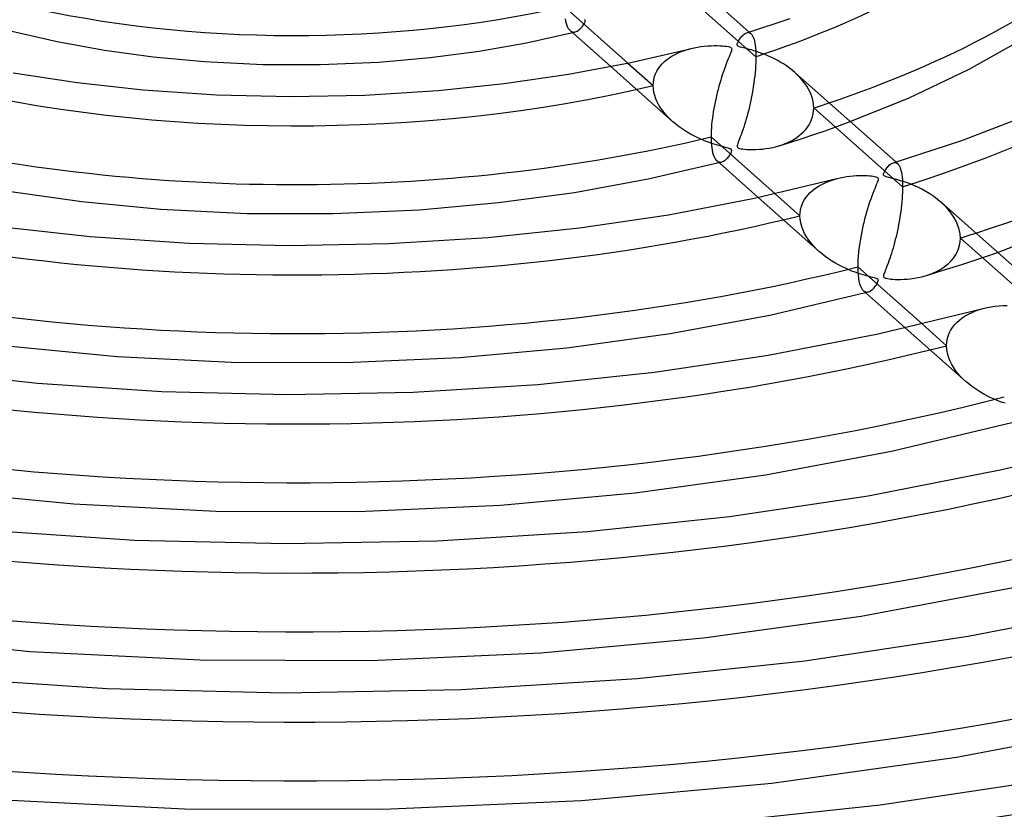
# Model space of a CAD drawing. Header units: millimetres. Extents: x -852 to 852, y -906 to 935.
# Tile 44 of 74: x -23 to 60, y 536 to 603. Entities that reach past the tile are written whole.
import ezdxf

# ---------------------------------------------------------------- set-up
doc = ezdxf.new("R2010")
doc.units = ezdxf.units.MM
doc.layers.add('HIDDEN', color=7, linetype='Continuous')
doc.layers.add('THICK', color=7, linetype='Continuous')

msp = doc.modelspace()

# ---------------------------------------------------------------- linework, layer by layer
at = {"layer": 'HIDDEN'}
for p, q in [((39.116, 599.541), (31.559, 606.247)), ((24.603, 602.682), (24.575, 602.708)), ((24.623, 602.653), (24.603, 602.682)), ((24.634, 602.62), (24.623, 602.653)), ((24.025, 601.759), (24.099, 601.813)), ((24.099, 601.813), (24.171, 601.873)), ((24.171, 601.873), (24.239, 601.938)), ((24.239, 601.938), (24.303, 602.007)), ((24.303, 602.007), (24.364, 602.078)), ((24.364, 602.078), (24.419, 602.15)), ((24.419, 602.15), (24.47, 602.221)), ((24.47, 602.221), (24.515, 602.29)), ((24.515, 602.29), (24.554, 602.358)), ((24.554, 602.358), (24.587, 602.423)), ((24.587, 602.423), (24.613, 602.483)), ((24.613, 602.483), (24.629, 602.536)), ((24.629, 602.536), (24.636, 602.582)), ((24.636, 602.582), (24.634, 602.62)), ((23.347, 601.757), (23.416, 601.705)), ((23.416, 601.705), (23.487, 601.667)), ((23.487, 601.667), (23.561, 601.643)), ((23.539, 601.586), (23.58, 601.597)), ((23.561, 601.643), (23.636, 601.632)), ((23.58, 601.597), (23.621, 601.607)), ((23.621, 601.607), (23.662, 601.617)), ((23.636, 601.632), (23.713, 601.634)), ((23.662, 601.617), (23.704, 601.627)), ((23.704, 601.627), (23.745, 601.637)), ((23.713, 601.634), (23.79, 601.649)), ((23.745, 601.637), (23.786, 601.647)), ((23.79, 601.649), (23.87, 601.675)), ((23.87, 601.675), (23.949, 601.712)), ((23.949, 601.712), (24.025, 601.759)), ((38.348, 601.575), (38.413, 601.59)), ((38.413, 601.59), (38.475, 601.594)), ((38.475, 601.594), (38.536, 601.588)), ((38.536, 601.588), (38.594, 601.57)), ((38.549, 601.637), (38.702, 601.501)), ((38.594, 601.57), (38.649, 601.541)), ((38.649, 601.541), (38.702, 601.501)), ((38.702, 601.501), (38.761, 601.439)), ((38.761, 601.439), (38.816, 601.362)), ((38.816, 601.362), (38.867, 601.267)), ((38.867, 601.267), (38.915, 601.155)), ((38.915, 601.155), (38.959, 601.024)), ((38.959, 601.024), (38.998, 600.873)), ((33.046, 600.071), (33.324, 600.159)), ((33.324, 600.159), (33.608, 600.237)), ((38.998, 600.873), (39.033, 600.702)), ((39.033, 600.702), (39.062, 600.51)), ((39.062, 600.51), (39.085, 600.297)), ((39.085, 600.297), (39.102, 600.064)), ((31.568, 599.297), (31.786, 599.456)), ((31.786, 599.456), (32.018, 599.603)), ((32.018, 599.603), (32.261, 599.738)), ((32.261, 599.738), (32.514, 599.861)), ((32.514, 599.861), (32.776, 599.972)), ((32.776, 599.972), (33.046, 600.071)), ((39.102, 600.064), (39.113, 599.812)), ((39.113, 599.812), (39.116, 599.541)), ((39.116, 599.541), (39.113, 599.287)), ((26.798, 598.694), (32.065, 594.021)), ((28.259, 598.99), (30.404, 597.087)), ((30.718, 598.319), (30.851, 598.539)), ((30.851, 598.539), (31.004, 598.747)), ((31.004, 598.747), (31.175, 598.943)), ((31.175, 598.943), (31.364, 599.126)), ((31.364, 599.126), (31.568, 599.297)), ((39.072, 598.468), (39.047, 598.181)), ((39.091, 598.749), (39.072, 598.468)), ((39.105, 599.022), (39.091, 598.749)), ((39.113, 599.287), (39.105, 599.022)), ((30.455, 597.601), (30.519, 597.849)), ((30.519, 597.849), (30.606, 598.088)), ((30.606, 598.088), (30.718, 598.319)), ((39.017, 597.889), (38.983, 597.595)), ((39.047, 598.181), (39.017, 597.889)), ((42.664, 597.976), (42.432, 598.191)), ((42.882, 597.751), (42.664, 597.976)), ((43.085, 597.518), (42.882, 597.751)), ((30.404, 597.087), (30.417, 597.347)), ((30.419, 596.806), (30.404, 597.087)), ((30.417, 597.347), (30.455, 597.601)), ((30.461, 596.526), (30.419, 596.806)), ((38.901, 597.008), (38.855, 596.716)), ((38.944, 597.301), (38.901, 597.008)), ((38.983, 597.595), (38.944, 597.301)), ((43.272, 597.277), (43.085, 597.518)), ((43.442, 597.029), (43.272, 597.277)), ((43.592, 596.775), (43.442, 597.029)), ((30.531, 596.247), (30.461, 596.526)), ((30.626, 595.97), (30.531, 596.247)), ((30.744, 595.699), (30.626, 595.97)), ((38.751, 596.139), (38.695, 595.856)), ((38.805, 596.426), (38.751, 596.139)), ((38.855, 596.716), (38.805, 596.426)), ((43.722, 596.514), (43.592, 596.775)), ((43.831, 596.25), (43.722, 596.514)), ((43.916, 595.983), (43.831, 596.25)), ((43.977, 595.716), (43.916, 595.983)), ((30.884, 595.434), (30.744, 595.699)), ((31.043, 595.177), (30.884, 595.434)), ((31.218, 594.929), (31.043, 595.177)), ((38.574, 595.304), (38.51, 595.036)), ((38.636, 595.577), (38.574, 595.304)), ((38.695, 595.856), (38.636, 595.577)), ((44.014, 595.45), (43.977, 595.716)), ((44.026, 595.184), (44.014, 595.45)), ((44.015, 594.931), (44.026, 595.184)), ((51.571, 588.489), (44.026, 595.184)), ((31.409, 594.69), (31.218, 594.929)), ((31.614, 594.46), (31.409, 594.69)), ((31.833, 594.236), (31.614, 594.46)), ((38.376, 594.517), (38.307, 594.267)), ((38.444, 594.774), (38.376, 594.517)), ((38.51, 595.036), (38.444, 594.774)), ((43.846, 594.206), (43.924, 594.441)), ((43.924, 594.441), (43.98, 594.683)), ((43.98, 594.683), (44.015, 594.931)), ((32.067, 594.019), (31.833, 594.236)), ((32.292, 593.828), (32.067, 594.019)), ((32.528, 593.642), (32.292, 593.828)), ((32.774, 593.462), (32.528, 593.642)), ((33.031, 593.289), (32.774, 593.462)), ((38.088, 593.554), (38.012, 593.329)), ((38.162, 593.785), (38.088, 593.554)), ((38.235, 594.023), (38.162, 593.785)), ((38.307, 594.267), (38.235, 594.023)), ((43.347, 593.366), (43.497, 593.56)), ((43.497, 593.56), (43.63, 593.764)), ((43.63, 593.764), (43.747, 593.98)), ((43.747, 593.98), (43.846, 594.206)), ((44.989, 593.249), (45.982, 593.6)), ((45.982, 593.6), (47.13, 594.023)), ((33.298, 593.122), (33.031, 593.289)), ((33.572, 592.963), (33.298, 593.122)), ((33.85, 592.814), (33.572, 592.963)), ((34.123, 592.678), (33.85, 592.814)), ((34.39, 592.555), (34.123, 592.678)), ((37.791, 592.721), (37.727, 592.556)), ((37.861, 592.906), (37.791, 592.721)), ((37.936, 593.112), (37.861, 592.906)), ((38.012, 593.329), (37.936, 593.112)), ((42.369, 592.54), (42.595, 592.686)), ((42.595, 592.686), (42.805, 592.842)), ((42.805, 592.842), (43.001, 593.008)), ((43.001, 593.008), (43.182, 593.182)), ((43.061, 592.6), (44.03, 592.921)), ((43.182, 593.182), (43.347, 593.366)), ((44.03, 592.921), (44.989, 593.249)), ((34.649, 592.444), (34.39, 592.555)), ((34.899, 592.343), (34.649, 592.444)), ((35.139, 592.254), (34.899, 592.343)), ((35.366, 592.174), (35.139, 592.254)), ((35.58, 592.104), (35.366, 592.174)), ((35.78, 592.043), (35.58, 592.104)), ((35.963, 591.99), (35.78, 592.043)), ((36.129, 591.944), (35.963, 591.99)), ((36.276, 591.905), (36.129, 591.944)), ((36.408, 591.87), (36.276, 591.905)), ((36.535, 591.837), (36.408, 591.87)), ((36.652, 591.807), (36.535, 591.837)), ((36.758, 591.777), (36.652, 591.807)), ((37.527, 591.979), (37.525, 591.91)), ((37.525, 591.91), (37.54, 591.858)), ((37.546, 592.064), (37.527, 591.979)), ((37.54, 591.858), (37.576, 591.815)), ((37.578, 592.166), (37.546, 592.064)), ((37.576, 591.815), (37.637, 591.78)), ((37.62, 592.281), (37.578, 592.166)), ((37.67, 592.409), (37.62, 592.281)), ((37.727, 592.556), (37.67, 592.409)), ((40.243, 591.776), (40.521, 591.83)), ((40.521, 591.83), (40.795, 591.894)), ((40.795, 591.894), (41.065, 591.969)), ((41.065, 591.969), (41.343, 592.06)), ((41.097, 591.979), (42.083, 592.286)), ((41.343, 592.06), (41.614, 592.162)), ((41.614, 592.162), (41.877, 592.277)), ((41.877, 592.277), (42.129, 592.403)), ((42.083, 592.286), (43.061, 592.6)), ((42.129, 592.403), (42.369, 592.54)), ((36.663, 590.891), (36.727, 590.96)), ((36.727, 590.96), (36.787, 591.031)), ((36.846, 591.75), (36.758, 591.777)), ((36.787, 591.031), (36.843, 591.103)), ((36.843, 591.103), (36.895, 591.175)), ((36.916, 591.725), (36.846, 591.75)), ((36.895, 591.175), (36.941, 591.246)), ((36.969, 591.7), (36.916, 591.725)), ((36.941, 591.246), (36.981, 591.315)), ((37.009, 591.675), (36.969, 591.7)), ((36.981, 591.315), (37.016, 591.381)), ((37.038, 591.648), (37.009, 591.675)), ((37.016, 591.381), (37.042, 591.443)), ((37.057, 591.618), (37.038, 591.648)), ((37.042, 591.443), (37.06, 591.498)), ((37.067, 591.584), (37.057, 591.618)), ((37.06, 591.498), (37.068, 591.545)), ((37.068, 591.545), (37.067, 591.584)), ((37.637, 591.78), (37.73, 591.748)), ((37.73, 591.748), (37.851, 591.721)), ((37.851, 591.721), (37.993, 591.7)), ((37.993, 591.7), (38.161, 591.682)), ((38.161, 591.682), (38.36, 591.667)), ((38.36, 591.667), (38.587, 591.657)), ((38.587, 591.657), (38.839, 591.654)), ((38.839, 591.654), (39.112, 591.659)), ((39.112, 591.659), (39.396, 591.674)), ((39.396, 591.674), (39.68, 591.698)), ((39.68, 591.698), (39.963, 591.732)), ((39.963, 591.732), (40.243, 591.776)), ((35.797, 590.709), (35.864, 590.659)), ((35.864, 590.659), (35.933, 590.622)), ((35.933, 590.622), (36.004, 590.599)), ((35.985, 590.543), (36.024, 590.553)), ((36.004, 590.599), (36.077, 590.588)), ((36.024, 590.553), (36.064, 590.563)), ((36.064, 590.563), (36.104, 590.574)), ((36.077, 590.588), (36.151, 590.591)), ((36.104, 590.574), (36.143, 590.584)), ((36.143, 590.584), (36.183, 590.594)), ((36.151, 590.591), (36.226, 590.605)), ((36.183, 590.594), (36.222, 590.604)), ((36.226, 590.605), (36.303, 590.632)), ((36.303, 590.632), (36.379, 590.668)), ((36.379, 590.668), (36.454, 590.714)), ((36.454, 590.714), (36.526, 590.767)), ((36.526, 590.767), (36.596, 590.827)), ((36.596, 590.827), (36.663, 590.891)), ((50.782, 590.536), (50.848, 590.551)), ((50.848, 590.551), (50.912, 590.555)), ((50.912, 590.555), (50.973, 590.548)), ((50.973, 590.548), (51.033, 590.53)), ((50.989, 590.598), (51.147, 590.458)), ((51.033, 590.53), (51.089, 590.501)), ((51.089, 590.501), (51.143, 590.461)), ((51.143, 590.461), (51.209, 590.392)), ((51.209, 590.392), (51.271, 590.305)), ((51.271, 590.305), (51.328, 590.196)), ((51.328, 590.196), (51.38, 590.066)), ((51.38, 590.066), (51.427, 589.912)), ((51.427, 589.912), (51.469, 589.735)), ((51.469, 589.735), (51.505, 589.533)), ((51.505, 589.533), (51.533, 589.307)), ((51.533, 589.307), (51.554, 589.057)), ((44.1, 588.317), (44.31, 588.464)), ((44.31, 588.464), (44.531, 588.6)), ((44.531, 588.6), (44.761, 588.725)), ((44.761, 588.725), (45, 588.839)), ((45, 588.839), (45.248, 588.943)), ((45.248, 588.943), (45.502, 589.037)), ((45.502, 589.037), (45.762, 589.121)), ((45.762, 589.121), (46.028, 589.194)), ((51.554, 589.057), (51.567, 588.785)), ((51.567, 588.785), (51.571, 588.489)), ((51.571, 588.489), (51.569, 588.25)), ((40.755, 587.902), (42.859, 586.035)), ((43.257, 587.419), (43.395, 587.62)), ((43.395, 587.62), (43.549, 587.811)), ((43.549, 587.811), (43.719, 587.991)), ((43.719, 587.991), (43.903, 588.159)), ((43.903, 588.159), (44.1, 588.317)), ((51.548, 587.746), (51.53, 587.483)), ((51.561, 588.002), (51.548, 587.746)), ((51.569, 588.25), (51.561, 588.002)), ((39.32, 587.583), (44.51, 582.978)), ((42.961, 586.758), (43.039, 586.986)), ((43.039, 586.986), (43.138, 587.207)), ((43.138, 587.207), (43.257, 587.419)), ((51.481, 586.941), (51.449, 586.666)), ((51.508, 587.214), (51.481, 586.941)), ((51.53, 587.483), (51.508, 587.214)), ((55.163, 586.878), (54.854, 587.168)), ((55.448, 586.572), (55.163, 586.878)), ((42.859, 586.035), (42.871, 586.282)), ((42.876, 585.728), (42.859, 586.035)), ((42.871, 586.282), (42.905, 586.523)), ((42.905, 586.523), (42.961, 586.758)), ((51.374, 586.115), (51.332, 585.84)), ((51.414, 586.391), (51.374, 586.115)), ((51.449, 586.666), (51.414, 586.391)), ((55.705, 586.251), (55.448, 586.572)), ((55.931, 585.916), (55.705, 586.251)), ((42.927, 585.422), (42.876, 585.728)), ((43.008, 585.119), (42.927, 585.422)), ((43.12, 584.818), (43.008, 585.119)), ((51.236, 585.297), (51.184, 585.03)), ((51.285, 585.568), (51.236, 585.297)), ((51.332, 585.84), (51.285, 585.568)), ((56.122, 585.57), (55.931, 585.916)), ((56.275, 585.215), (56.122, 585.57)), ((56.386, 584.855), (56.275, 585.215)), ((43.259, 584.525), (43.12, 584.818)), ((43.423, 584.239), (43.259, 584.525)), ((51.073, 584.506), (51.014, 584.25)), ((51.13, 584.766), (51.073, 584.506)), ((51.184, 585.03), (51.13, 584.766)), ((56.454, 584.495), (56.386, 584.855)), ((56.476, 584.137), (56.454, 584.495)), ((43.608, 583.964), (43.423, 584.239)), ((43.812, 583.699), (43.608, 583.964)), ((44.032, 583.445), (43.812, 583.699)), ((44.27, 583.201), (44.032, 583.445)), ((50.826, 583.515), (50.76, 583.28)), ((50.89, 583.755), (50.826, 583.515)), ((50.953, 584), (50.89, 583.755)), ((51.014, 584.25), (50.953, 584)), ((56.318, 583.222), (56.405, 583.517)), ((56.405, 583.517), (56.458, 583.823)), ((56.458, 583.823), (56.476, 584.137)), ((64.017, 577.446), (56.476, 584.137)), ((44.525, 582.965), (44.27, 583.201)), ((44.763, 582.763), (44.525, 582.965)), ((45.013, 582.569), (44.763, 582.763)), ((50.554, 582.61), (50.483, 582.398)), ((50.624, 582.827), (50.554, 582.61)), ((50.692, 583.051), (50.624, 582.827)), ((50.76, 583.28), (50.692, 583.051)), ((55.882, 582.431), (56.054, 582.678)), ((56.054, 582.678), (56.2, 582.942)), ((56.2, 582.942), (56.318, 583.222)), ((58.64, 582.575), (59.641, 582.92)), ((45.275, 582.381), (45.013, 582.569)), ((45.548, 582.201), (45.275, 582.381)), ((45.832, 582.028), (45.548, 582.201)), ((46.126, 581.863), (45.832, 582.028)), ((46.424, 581.709), (46.126, 581.863)), ((50.273, 581.814), (50.209, 581.649)), ((50.341, 581.996), (50.273, 581.814)), ((50.412, 582.192), (50.341, 581.996)), ((50.483, 582.398), (50.412, 582.192)), ((54.991, 581.612), (55.24, 581.791)), ((55.24, 581.791), (55.472, 581.987)), ((55.472, 581.987), (55.687, 582.201)), ((55.591, 581.575), (56.615, 581.902)), ((55.687, 582.201), (55.882, 582.431)), ((56.615, 581.902), (57.631, 582.236)), ((57.631, 582.236), (58.64, 582.575)), ((46.716, 581.569), (46.424, 581.709)), ((47, 581.444), (46.716, 581.569)), ((47.275, 581.332), (47, 581.444)), ((47.537, 581.233), (47.275, 581.332)), ((47.786, 581.146), (47.537, 581.233)), ((48.019, 581.07), (47.786, 581.146)), ((48.236, 581.004), (48.019, 581.07)), ((48.433, 580.947), (48.236, 581.004)), ((48.609, 580.899), (48.433, 580.947)), ((49.966, 580.983), (49.956, 580.917)), ((49.956, 580.917), (49.961, 580.858)), ((49.985, 581.057), (49.966, 580.983)), ((50.014, 581.144), (49.985, 581.057)), ((50.052, 581.247), (50.014, 581.144)), ((50.098, 581.365), (50.052, 581.247)), ((50.151, 581.499), (50.098, 581.365)), ((50.209, 581.649), (50.151, 581.499)), ((53.201, 580.85), (53.507, 580.934)), ((53.507, 580.934), (53.833, 581.04)), ((53.521, 580.938), (54.559, 581.253)), ((53.833, 581.04), (54.146, 581.161)), ((54.146, 581.161), (54.443, 581.297)), ((54.443, 581.297), (54.725, 581.447)), ((54.559, 581.253), (55.591, 581.575)), ((54.725, 581.447), (54.991, 581.612)), ((48.763, 580.858), (48.609, 580.899)), ((48.905, 580.822), (48.763, 580.858)), ((49.041, 580.786), (48.905, 580.822)), ((49.166, 580.752), (49.041, 580.786)), ((49.271, 580.721), (49.166, 580.752)), ((49.353, 580.691), (49.271, 580.721)), ((49.279, 580.073), (49.344, 580.168)), ((49.344, 580.168), (49.401, 580.26)), ((49.414, 580.661), (49.353, 580.691)), ((49.401, 580.26), (49.447, 580.348)), ((49.458, 580.629), (49.414, 580.661)), ((49.447, 580.348), (49.481, 580.427)), ((49.486, 580.591), (49.458, 580.629)), ((49.481, 580.427), (49.498, 580.494)), ((49.5, 580.548), (49.486, 580.591)), ((49.498, 580.494), (49.5, 580.548)), ((49.961, 580.858), (49.983, 580.811)), ((49.983, 580.811), (50.024, 580.773)), ((50.024, 580.773), (50.085, 580.741)), ((50.085, 580.741), (50.171, 580.714)), ((50.171, 580.714), (50.287, 580.689)), ((50.287, 580.689), (50.424, 580.668)), ((50.424, 580.668), (50.576, 580.651)), ((50.576, 580.651), (50.743, 580.638)), ((50.743, 580.638), (50.936, 580.627)), ((50.936, 580.627), (51.156, 580.622)), ((51.156, 580.622), (51.4, 580.622)), ((51.4, 580.622), (51.665, 580.631)), ((51.665, 580.631), (51.949, 580.649)), ((51.949, 580.649), (52.249, 580.679)), ((52.249, 580.679), (52.562, 580.722)), ((52.562, 580.722), (52.884, 580.779)), ((52.884, 580.779), (53.201, 580.85)), ((48.246, 579.663), (48.311, 579.615)), ((48.311, 579.615), (48.377, 579.581)), ((48.377, 579.581), (48.446, 579.559)), ((48.424, 579.505), (48.463, 579.515)), ((48.446, 579.559), (48.517, 579.55)), ((48.463, 579.515), (48.501, 579.526)), ((48.501, 579.526), (48.54, 579.536)), ((48.517, 579.55), (48.589, 579.553)), ((48.54, 579.536), (48.579, 579.546)), ((48.579, 579.546), (48.618, 579.556)), ((48.589, 579.553), (48.661, 579.568)), ((48.618, 579.556), (48.657, 579.567)), ((48.661, 579.568), (48.76, 579.604)), ((48.76, 579.604), (48.856, 579.657)), ((48.856, 579.657), (48.95, 579.723)), ((48.95, 579.723), (49.04, 579.801)), ((49.04, 579.801), (49.125, 579.887)), ((49.125, 579.887), (49.205, 579.979)), ((49.205, 579.979), (49.279, 580.073)), ((56.897, 577.518), (57.174, 577.674)), ((57.174, 577.674), (57.467, 577.815)), ((57.467, 577.815), (57.773, 577.941)), ((57.773, 577.941), (58.092, 578.052)), ((58.092, 578.052), (58.423, 578.149)), ((53.225, 576.837), (55.305, 574.991)), ((55.801, 576.527), (55.977, 576.752)), ((55.977, 576.752), (56.176, 576.964)), ((56.176, 576.964), (56.396, 577.163)), ((56.396, 577.163), (56.638, 577.347)), ((56.638, 577.347), (56.897, 577.518)), ((51.805, 576.505), (56.95, 571.939)), ((55.428, 575.788), (55.526, 576.044)), ((55.526, 576.044), (55.65, 576.291)), ((55.65, 576.291), (55.801, 576.527)), ((55.305, 574.991), (55.318, 575.261)), ((55.318, 575.261), (55.359, 575.527)), ((55.359, 575.527), (55.428, 575.788)), ((55.323, 574.67), (55.305, 574.991)), ((55.377, 574.353), (55.323, 574.67)), ((55.464, 574.042), (55.377, 574.353)), ((55.58, 573.739), (55.464, 574.042)), ((55.723, 573.445), (55.58, 573.739)), ((55.888, 573.162), (55.723, 573.445)), ((56.073, 572.892), (55.888, 573.162)), ((56.274, 572.634), (56.073, 572.892)), ((56.49, 572.388), (56.274, 572.634)), ((56.718, 572.154), (56.49, 572.388)), ((56.961, 571.93), (56.718, 572.154)), ((57.187, 571.738), (56.961, 571.93)), ((57.423, 571.553), (57.187, 571.738)), ((57.669, 571.375), (57.423, 571.553)), ((57.924, 571.204), (57.669, 571.375)), ((58.187, 571.04), (57.924, 571.204)), ((58.459, 570.884), (58.187, 571.04)), ((58.736, 570.736), (58.459, 570.884)), ((59.014, 570.599), (58.736, 570.736)), ((59.285, 570.475), (59.014, 570.599)), ((59.548, 570.363), (59.285, 570.475)), ((59.802, 570.263), (59.548, 570.363)), ((60.044, 570.174), (59.802, 570.263)), ((60.274, 570.095), (60.044, 570.174))]:
    msp.add_line(p, q, dxfattribs=at)
for centre, major_axis, start_param, end_param in [((0, 629.167), (-506.5, 0), 0, 2.617994), ((0, 629.159), (-70.985, 0), 2.154419, 2.617994), ((0, 629.159), (-96.31, 0), 2.135862, 2.617994), ((0, 629.159), (-70.985, 0), 1.117693, 2.013427), ((0, 629.159), (80.965, 0), -0.995875, -0.97652), ((0, 629.159), (-96.31, 0), 1.099137, 2.031984), ((0, 629.159), (106.29, 0), -1.010611, -0.995883), ((0, 629.159), (-121.635, 0), 1.088316, 2.042805), ((0, 629.159), (-146.96, 0), 1.081227, 2.049894), ((0, 629.159), (-172.285, 0), 1.076223, 2.054897), ((0, 629.159), (-197.61, 0), 1.072503, 2.058618)]:
    msp.add_ellipse(centre, major_axis=major_axis, ratio=0.5, start_param=start_param, end_param=end_param, dxfattribs=at)
at = {"layer": 'THICK'}
for p, q in [((29.981, 609.24), (38.549, 601.637)), ((22.847, 603.792), (28.259, 598.99)), ((22.922, 602.764), (22.963, 602.554)), ((38.35, 601.576), (42.037, 602.789)), ((22.963, 602.554), (23.011, 602.367)), ((23.011, 602.367), (23.067, 602.202)), ((23.067, 602.202), (23.129, 602.059)), ((23.129, 602.059), (23.196, 601.938)), ((23.196, 601.938), (23.269, 601.837)), ((23.269, 601.837), (23.347, 601.757)), ((-24.052, 601.714), (-20.182, 600.831)), ((19.648, 600.724), (23.539, 601.586)), ((23.344, 601.76), (26.798, 598.694)), ((37.671, 600.925), (37.714, 600.992)), ((37.714, 600.992), (37.763, 601.062)), ((37.763, 601.062), (37.816, 601.133)), ((37.816, 601.133), (37.873, 601.204)), ((37.873, 601.204), (37.934, 601.274)), ((37.934, 601.274), (37.998, 601.34)), ((37.998, 601.34), (38.064, 601.402)), ((38.064, 601.402), (38.133, 601.458)), ((38.133, 601.458), (38.204, 601.507)), ((38.204, 601.507), (38.276, 601.546)), ((38.276, 601.546), (38.348, 601.575)), ((-20.182, 600.831), (-16.165, 600.102)), ((15.616, 600.016), (19.648, 600.724)), ((28.495, 599.04), (33.553, 600.222)), ((33.608, 600.237), (33.883, 600.3)), ((33.883, 600.3), (34.163, 600.353)), ((34.163, 600.353), (34.448, 600.397)), ((34.448, 600.397), (34.736, 600.432)), ((34.736, 600.432), (35.028, 600.458)), ((35.028, 600.458), (35.316, 600.474)), ((35.316, 600.474), (35.586, 600.481)), ((35.586, 600.481), (35.838, 600.48)), ((35.838, 600.48), (36.067, 600.473)), ((36.067, 600.473), (36.276, 600.461)), ((36.276, 600.461), (36.466, 600.444)), ((36.466, 600.444), (36.637, 600.424)), ((36.637, 600.424), (36.781, 600.399)), ((36.781, 600.399), (36.892, 600.372)), ((36.892, 600.372), (36.971, 600.341)), ((36.971, 600.341), (37.025, 600.305)), ((37.025, 600.305), (37.056, 600.259)), ((37.056, 600.259), (37.068, 600.2)), ((37.068, 600.2), (37.061, 600.127)), ((37.525, 600.591), (37.534, 600.639)), ((37.525, 600.549), (37.525, 600.591)), ((37.534, 600.513), (37.525, 600.549)), ((37.534, 600.639), (37.551, 600.692)), ((37.552, 600.483), (37.534, 600.513)), ((37.551, 600.692), (37.574, 600.748)), ((37.581, 600.455), (37.552, 600.483)), ((37.574, 600.748), (37.602, 600.805)), ((37.619, 600.43), (37.581, 600.455)), ((37.602, 600.805), (37.634, 600.862)), ((37.67, 600.406), (37.619, 600.43)), ((37.634, 600.862), (37.671, 600.925)), ((37.736, 600.381), (37.67, 600.406)), ((37.821, 600.355), (37.736, 600.381)), ((37.929, 600.325), (37.821, 600.355)), ((38.059, 600.291), (37.929, 600.325)), ((38.208, 600.253), (38.059, 600.291)), ((38.372, 600.211), (38.208, 600.253)), ((38.55, 600.163), (38.372, 600.211)), ((38.742, 600.11), (38.55, 600.163)), ((57.215, 598.488), (60.972, 600.584)), ((-16.165, 600.102), (-12.033, 599.534)), ((-12.033, 599.534), (-7.688, 599.125)), ((7.114, 599.084), (11.471, 599.47)), ((11.471, 599.47), (15.616, 600.016)), ((36.763, 599.346), (36.685, 599.15)), ((36.837, 599.526), (36.763, 599.346)), ((36.902, 599.686), (36.837, 599.526)), ((36.959, 599.825), (36.902, 599.686)), ((37.005, 599.944), (36.959, 599.825)), ((37.039, 600.043), (37.005, 599.944)), ((37.061, 600.127), (37.039, 600.043)), ((38.947, 600.049), (38.742, 600.11)), ((39.165, 599.98), (38.947, 600.049)), ((39.393, 599.903), (39.165, 599.98)), ((39.632, 599.817), (39.393, 599.903)), ((39.878, 599.722), (39.632, 599.817)), ((40.131, 599.617), (39.878, 599.722)), ((40.39, 599.501), (40.131, 599.617)), ((40.653, 599.374), (40.39, 599.501)), ((40.918, 599.236), (40.653, 599.374)), ((-7.688, 599.125), (-2.738, 598.879)), ((-2.738, 598.879), (2.159, 598.866)), ((2.159, 598.866), (7.114, 599.084)), ((23.215, 598.045), (28.495, 599.04)), ((36.446, 598.512), (36.366, 598.283)), ((36.526, 598.732), (36.446, 598.512)), ((36.605, 598.945), (36.526, 598.732)), ((36.685, 599.15), (36.605, 598.945)), ((41.185, 599.086), (40.918, 599.236)), ((41.45, 598.925), (41.185, 599.086)), ((41.708, 598.755), (41.45, 598.925)), ((41.959, 598.575), (41.708, 598.755)), ((42.2, 598.388), (41.959, 598.575)), ((52.138, 596.049), (57.215, 598.488)), ((-23.938, 598.167), (-18.494, 597.345)), ((17.751, 597.25), (23.215, 598.045)), ((36.208, 597.804), (36.13, 597.553)), ((36.287, 598.047), (36.208, 597.804)), ((36.366, 598.283), (36.287, 598.047)), ((42.432, 598.191), (42.2, 598.388)), ((42.434, 598.189), (50.989, 590.598)), ((-18.494, 597.345), (-12.907, 596.733)), ((12.15, 596.667), (17.751, 597.25)), ((35.98, 597.031), (35.907, 596.762)), ((36.054, 597.295), (35.98, 597.031)), ((36.13, 597.553), (36.054, 597.295)), ((-12.907, 596.733), (-6.677, 596.313)), ((-6.677, 596.313), (-0.386, 596.162)), ((-0.386, 596.162), (5.91, 596.28)), ((5.91, 596.28), (12.15, 596.667)), ((35.773, 596.218), (35.711, 595.945)), ((35.838, 596.491), (35.773, 596.218)), ((35.907, 596.762), (35.838, 596.491)), ((47.13, 594.023), (52.138, 596.049)), ((35.549, 595.127), (35.503, 594.856)), ((35.599, 595.399), (35.549, 595.127)), ((35.653, 595.672), (35.599, 595.399)), ((35.711, 595.945), (35.653, 595.672)), ((35.424, 594.31), (35.392, 594.036)), ((35.461, 594.583), (35.424, 594.31)), ((35.503, 594.856), (35.461, 594.583)), ((56.602, 592.43), (62.819, 594.808)), ((35.343, 593.495), (35.327, 593.233)), ((35.364, 593.764), (35.343, 593.495)), ((35.392, 594.036), (35.364, 593.764)), ((35.317, 592.977), (35.314, 592.73)), ((35.314, 592.73), (35.318, 592.472)), ((35.314, 592.73), (40.755, 587.902)), ((35.327, 593.233), (35.317, 592.977)), ((35.318, 592.472), (35.329, 592.228)), ((35.329, 592.228), (35.348, 591.999)), ((35.348, 591.999), (35.374, 591.785)), ((35.374, 591.785), (35.407, 591.587)), ((50.785, 590.536), (56.602, 592.43)), ((35.407, 591.587), (35.447, 591.407)), ((35.447, 591.407), (35.493, 591.246)), ((35.493, 591.246), (35.544, 591.102)), ((35.544, 591.102), (35.601, 590.977)), ((35.601, 590.977), (35.662, 590.87)), ((29.98, 589.155), (35.985, 590.543)), ((35.662, 590.87), (35.728, 590.781)), ((35.728, 590.781), (35.797, 590.709)), ((35.797, 590.71), (39.32, 587.583)), ((50.21, 590.048), (50.269, 590.125)), ((50.269, 590.125), (50.333, 590.201)), ((50.333, 590.201), (50.402, 590.275)), ((50.402, 590.275), (50.474, 590.344)), ((50.474, 590.344), (50.548, 590.407)), ((50.548, 590.407), (50.625, 590.461)), ((50.625, 590.461), (50.704, 590.505)), ((50.704, 590.505), (50.782, 590.536)), ((46.287, 589.256), (46.551, 589.309)), ((46.551, 589.309), (46.819, 589.353)), ((46.819, 589.353), (47.09, 589.389)), ((47.09, 589.389), (47.363, 589.416)), ((47.363, 589.416), (47.634, 589.435)), ((47.634, 589.435), (47.893, 589.445)), ((47.893, 589.445), (48.137, 589.448)), ((48.137, 589.448), (48.364, 589.445)), ((48.364, 589.445), (48.573, 589.437)), ((48.573, 589.437), (48.762, 589.425)), ((48.762, 589.425), (48.927, 589.409)), ((48.927, 589.409), (49.067, 589.392)), ((49.067, 589.392), (49.188, 589.372)), ((49.188, 589.372), (49.295, 589.348)), ((49.295, 589.348), (49.381, 589.319)), ((49.381, 589.319), (49.442, 589.285)), ((49.442, 589.285), (49.479, 589.246)), ((49.956, 589.532), (49.961, 589.584)), ((49.964, 589.488), (49.956, 589.532)), ((49.961, 589.584), (49.977, 589.643)), ((49.985, 589.451), (49.964, 589.488)), ((49.977, 589.643), (50.002, 589.705)), ((50.022, 589.416), (49.985, 589.451)), ((50.002, 589.705), (50.032, 589.767)), ((50.078, 589.384), (50.022, 589.416)), ((50.032, 589.767), (50.066, 589.83)), ((50.066, 589.83), (50.108, 589.898)), ((50.158, 589.353), (50.078, 589.384)), ((50.108, 589.898), (50.156, 589.971)), ((50.156, 589.971), (50.21, 590.048)), ((50.268, 589.318), (50.158, 589.353)), ((50.418, 589.278), (50.268, 589.318)), ((50.602, 589.231), (50.418, 589.278)), ((23.724, 588.016), (29.98, 589.155)), ((38.997, 587.513), (45.979, 589.181)), ((46.028, 589.194), (46.287, 589.256)), ((49.271, 588.497), (49.203, 588.328)), ((49.332, 588.646), (49.271, 588.497)), ((49.384, 588.774), (49.332, 588.646)), ((49.426, 588.882), (49.384, 588.774)), ((49.46, 588.976), (49.426, 588.882)), ((49.486, 589.062), (49.46, 588.976)), ((49.479, 589.246), (49.497, 589.198)), ((49.499, 589.137), (49.486, 589.062)), ((49.497, 589.198), (49.499, 589.137)), ((50.816, 589.176), (50.602, 589.231)), ((51.053, 589.111), (50.816, 589.176)), ((51.313, 589.036), (51.053, 589.111)), ((51.594, 588.949), (51.313, 589.036)), ((51.893, 588.847), (51.594, 588.949)), ((52.207, 588.73), (51.893, 588.847)), ((52.533, 588.596), (52.207, 588.73)), ((52.867, 588.446), (52.533, 588.596)), ((53.209, 588.277), (52.867, 588.446)), ((-24.525, 588.146), (-18.094, 587.238)), ((17.273, 587.143), (23.724, 588.016)), ((48.959, 587.694), (48.868, 587.439)), ((49.046, 587.927), (48.959, 587.694)), ((49.127, 588.138), (49.046, 587.927)), ((49.203, 588.328), (49.127, 588.138)), ((53.553, 588.09), (53.209, 588.277)), ((53.896, 587.883), (53.553, 588.09)), ((54.23, 587.659), (53.896, 587.883)), ((54.55, 587.421), (54.23, 587.659)), ((-18.094, 587.238), (-11.393, 586.598)), ((10.557, 586.539), (17.273, 587.143)), ((31.693, 586.111), (38.997, 587.513)), ((48.685, 586.892), (48.598, 586.611)), ((48.776, 587.169), (48.685, 586.892)), ((48.868, 587.439), (48.776, 587.169)), ((54.854, 587.168), (54.55, 587.421)), ((54.877, 587.148), (63.426, 579.562)), ((-11.393, 586.598), (-4.067, 586.234)), ((-4.067, 586.234), (3.223, 586.214)), ((3.223, 586.214), (10.557, 586.539)), ((24.132, 584.995), (31.693, 586.111)), ((48.431, 586.033), (48.353, 585.738)), ((48.513, 586.324), (48.431, 586.033)), ((48.598, 586.611), (48.513, 586.324)), ((-25.132, 585.124), (-17.39, 584.27)), ((48.207, 585.139), (48.14, 584.834)), ((48.278, 585.44), (48.207, 585.139)), ((48.353, 585.738), (48.278, 585.44)), ((59.641, 582.92), (66.411, 585.493)), ((-17.39, 584.27), (-8.996, 583.704)), ((16.372, 584.182), (24.132, 584.995)), ((48.077, 584.524), (48.017, 584.209)), ((48.14, 584.834), (48.077, 584.524)), ((-8.996, 583.704), (-0.519, 583.499)), ((-0.519, 583.499), (7.964, 583.66)), ((7.964, 583.66), (16.372, 584.182)), ((47.914, 583.568), (47.87, 583.244)), ((47.963, 583.89), (47.914, 583.568)), ((48.017, 584.209), (47.963, 583.89)), ((47.804, 582.601), (47.782, 582.285)), ((47.833, 582.922), (47.804, 582.601)), ((47.87, 583.244), (47.833, 582.922)), ((47.769, 581.978), (47.764, 581.682)), ((47.782, 582.285), (47.769, 581.978)), ((47.764, 581.682), (47.771, 581.337)), ((47.764, 581.682), (53.225, 576.837)), ((47.771, 581.337), (47.791, 581.019)), ((47.791, 581.019), (47.825, 580.729)), ((47.825, 580.729), (47.87, 580.469)), ((47.87, 580.469), (47.927, 580.242)), ((47.927, 580.242), (47.994, 580.048)), ((40.307, 577.588), (48.424, 579.505)), ((47.994, 580.048), (48.071, 579.887)), ((48.071, 579.887), (48.155, 579.759)), ((48.155, 579.759), (48.246, 579.663)), ((48.24, 579.668), (51.805, 576.505)), ((60.119, 578.405), (60.452, 578.415)), ((31.83, 576.018), (40.307, 577.588)), ((49.499, 575.988), (58.407, 578.144)), ((58.423, 578.149), (58.746, 578.226)), ((58.746, 578.226), (59.079, 578.291)), ((59.079, 578.291), (59.42, 578.342)), ((59.42, 578.342), (59.769, 578.38)), ((59.769, 578.38), (60.119, 578.405)), ((23.072, 574.817), (31.83, 576.018)), ((40.173, 574.178), (49.499, 575.988)), ((-24.152, 574.943), (-15.093, 574.072)), ((13.996, 573.994), (23.072, 574.817)), ((-15.093, 574.072), (-5.395, 573.589)), ((-5.395, 573.589), (4.286, 573.563)), ((4.286, 573.563), (13.996, 573.994)), ((30.512, 572.741), (40.173, 574.178)), ((-31.77, 572.904), (-21.875, 571.808)), ((20.595, 571.697), (30.512, 572.741)), ((-21.875, 571.808), (-11.315, 571.095)), ((-11.315, 571.095), (-0.652, 570.837)), ((-0.652, 570.837), (10.018, 571.039)), ((10.018, 571.039), (20.595, 571.697)), ((50.635, 566.024), (60.86, 568.47)), ((60.002, 564.464), (70.836, 567.109)), ((39.938, 564.021), (50.635, 566.024)), ((48.654, 562.246), (60.002, 564.464)), ((28.872, 562.491), (39.938, 564.021)), ((-30.209, 562.648), (-18.792, 561.545)), ((17.433, 561.449), (28.872, 562.491)), ((36.893, 560.487), (48.654, 562.246)), ((-18.792, 561.545), (-6.722, 560.944)), ((-6.722, 560.944), (5.348, 560.912)), ((5.348, 560.912), (17.433, 561.449)), ((24.818, 559.211), (36.893, 560.487)), ((-26.359, 559.345), (-13.635, 558.485)), ((12.072, 558.418), (24.818, 559.211)), ((-13.635, 558.485), (-0.785, 558.175)), ((-0.785, 558.175), (12.072, 558.418)), ((48.045, 552.024), (60.963, 554.461)), ((57.137, 550.314), (70.507, 552.941)), ((34.672, 550.165), (48.045, 552.024)), ((-36.268, 550.353), (-22.49, 549.018)), ((20.869, 548.903), (34.672, 550.165)), ((43.275, 548.233), (57.137, 550.314)), ((-22.49, 549.018), (-8.05, 548.299)), ((6.41, 548.26), (20.869, 548.903)), ((-8.05, 548.299), (6.41, 548.26)), ((29.041, 546.726), (43.275, 548.233)), ((-30.844, 546.883), (-15.954, 545.876)), ((14.126, 545.797), (29.041, 546.726)), ((-15.954, 545.876), (-0.918, 545.513)), ((-0.918, 545.513), (14.126, 545.797)), ((56.154, 540.028), (71.292, 542.898)), ((40.472, 537.839), (56.154, 540.028)), ((49.657, 535.979), (65.619, 538.383)), ((24.304, 536.358), (40.472, 537.839)), ((-26.188, 536.491), (-9.377, 535.654)), ((7.473, 535.609), (24.304, 536.358)), ((33.265, 534.241), (49.657, 535.979)), ((-9.377, 535.654), (7.473, 535.609))]:
    msp.add_line(p, q, dxfattribs=at)
for centre, major_axis, start_param, end_param in [((0, 633.498), (556.5, 0), -3.141592, -0.523599), ((0, 633.498), (-501.5, 0), 0, 2.617994), ((0, 629.167), (-556.5, 0), 0, 2.617994), ((0, 629.159), (80.965, 0), -0.97652, -0.523599), ((0, 629.159), (55.64, 0), -2.00441, -1.147654), ((0, 629.159), (106.29, 0), -0.995883, -0.523599), ((0, 629.159), (80.965, 0), -2.032601, -1.119464), ((0, 629.159), (106.29, 0), -2.047337, -1.104728), ((0, 629.159), (131.615, 0), -2.056396, -1.095668), ((0, 629.159), (156.94, 0), -2.06253, -1.089534), ((0, 629.159), (182.265, 0), -2.066959, -1.085106), ((0, 629.159), (207.59, 0), -2.070307, -1.081758)]:
    msp.add_ellipse(centre, major_axis=major_axis, ratio=0.5, start_param=start_param, end_param=end_param, dxfattribs=at)

doc.saveas('drawing.dxf')
